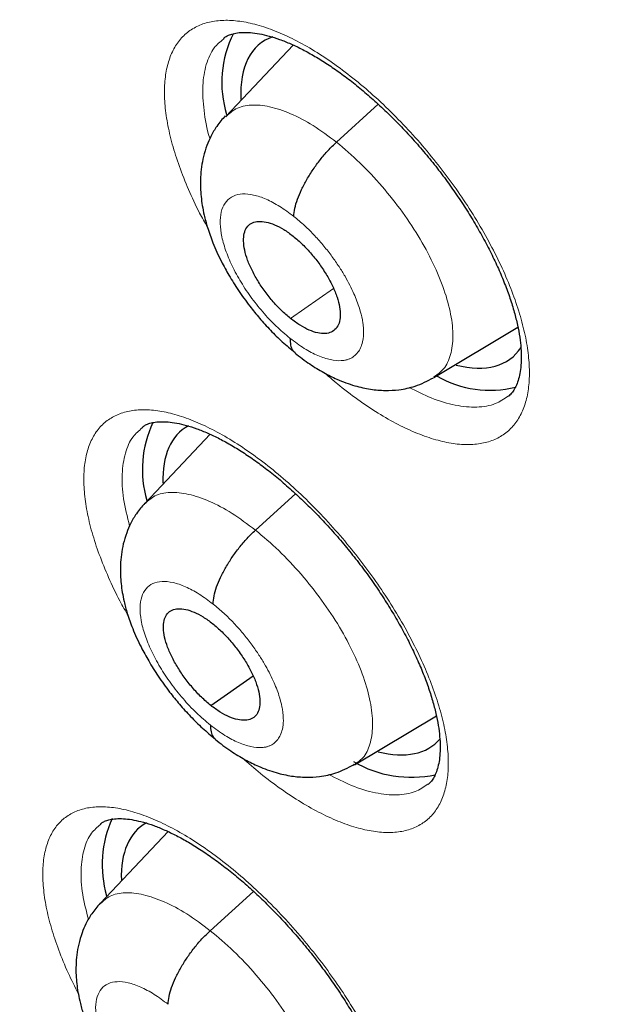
# Model space of a CAD drawing. Header units: millimetres. Extents: x 8 to 1465, y 12 to 1156.
# Tile 113 of 168: x 1197.11 to 1201.46, y 669.06 to 676.37. Entities that reach past the tile are written whole.
import ezdxf

# ---------------------------------------------------------------- set-up
doc = ezdxf.new("R2010")
doc.units = ezdxf.units.MM

msp = doc.modelspace()

# ---------------------------------------------------------------- linework, layer by layer
at = {"color": 7, "linetype": 'Continuous', "lineweight": 30}
for p, q in [((1198.6309, 676.2308), (1198.6279, 676.2279)), ((1199.1466, 676.1829), (1198.6445, 675.6529)), ((1200.19, 673.7131), (1200.8154, 674.0872)), ((1198.0261, 673.3412), (1198.0232, 673.3385)), ((1198.5286, 673.292), (1198.0454, 672.7812)), ((1198.8653, 672.5797), (1199.1639, 672.8503)), ((1198.5336, 671.2773), (1198.8483, 671.4966)), ((1199.6022, 670.8359), (1200.2102, 671.1991)), ((1199.5993, 670.8393), (1199.5904, 670.8325)), ((1197.7162, 670.3949), (1197.7134, 670.3922)), ((1198.2159, 670.3402), (1197.713, 669.8086)), ((1198.5293, 669.6041), (1198.8513, 669.8959))]:
    msp.add_line(p, q, dxfattribs=at)
at = {"color": 252, "linetype": 'Continuous', "lineweight": 0}
for p, q in [((1199.468, 675.4616), (1199.7786, 675.7431)), ((1199.1266, 674.1515), (1199.4462, 674.3742))]:
    msp.add_line(p, q, dxfattribs=at)
at = {"color": 7, "linetype": 'Continuous', "lineweight": 30}
for centre, radius, start, end in [((1199.4228, 675.9059), 0.8077, 153.20519, 197.23356), ((1200.6053, 674.3957), 0.7773, 239.90736, 284.35594), ((1198.842, 673.0307), 0.8166, 154.67818, 196.3653), ((1200.0238, 671.5967), 0.8528, 239.7937, 282.06602), ((1198.5557, 670.0926), 0.8293, 155.44554, 196.06355)]:
    msp.add_arc(centre, radius, start, end, dxfattribs=at)
for centre, major_axis, ratio, start_param, end_param in [((1199.8338, 675.0253), (-0.9359, 1.1663), 0.457709, 6.123251, 6.849416), ((1199.8338, 675.0253), (-0.9359, 1.1663), 0.457709, 2.595116, 3.292654), ((1199.2567, 672.155), (-0.9366, 1.1685), 0.458397, 6.201854, 6.83138), ((1199.2567, 672.155), (-0.9366, 1.1685), 0.458397, 2.593445, 3.230288), ((1198.9479, 669.2065), (-0.9368, 1.1698), 0.45834, 6.206008, 6.833773)]:
    msp.add_ellipse(centre, major_axis=major_axis, ratio=ratio, start_param=start_param, end_param=end_param, dxfattribs=at)
for points, knots in [([(1175.2592, 713.7156), (1175.1779, 713.6429), (1175.0114, 713.494), (1174.7688, 713.2578), (1174.5291, 713.0097), (1174.2971, 712.7526), (1174.0725, 712.4869), (1173.8556, 712.2125), (1173.6463, 711.9295), (1173.4447, 711.6379), (1173.2508, 711.3379), (1173.0648, 711.0294), (1172.8866, 710.7125), (1172.7163, 710.3873), (1172.554, 710.0539), (1172.3997, 709.7123), (1172.2535, 709.3626), (1172.1154, 709.005), (1171.9855, 708.6394), (1171.8638, 708.2661), (1171.7504, 707.8851), (1171.6453, 707.4965), (1171.5485, 707.1004), (1171.4601, 706.697), (1171.38, 706.2863), (1171.3084, 705.8684), (1171.2452, 705.4436), (1171.1905, 705.0118), (1171.1442, 704.5733), (1171.1064, 704.1281), (1171.077, 703.6763), (1171.0561, 703.2181), (1171.0437, 702.7537), (1171.0398, 702.283), (1171.0443, 701.8063), (1171.0573, 701.3237), (1171.0788, 700.8352), (1171.1086, 700.3411), (1171.1469, 699.8414), (1171.1936, 699.3363), (1171.2487, 698.8259), (1171.3121, 698.3103), (1171.3838, 697.7897), (1171.4639, 697.2641), (1171.5523, 696.7338), (1171.6489, 696.1988), (1171.7537, 695.6592), (1171.8667, 695.1153), (1171.9879, 694.5671), (1172.1172, 694.0147), (1172.2546, 693.4583), (1172.4001, 692.8981), (1172.5536, 692.3341), (1172.715, 691.7665), (1172.8844, 691.1955), (1173.0616, 690.6211), (1173.2467, 690.0435), (1173.4395, 689.4629), (1173.6401, 688.8794), (1173.8484, 688.2931), (1174.0643, 687.7041), (1174.2878, 687.1127), (1174.5188, 686.5189), (1174.7572, 685.9229), (1175.0031, 685.3248), (1175.2562, 684.7248), (1175.5167, 684.1231), (1175.7843, 683.5197), (1176.0591, 682.9148), (1176.341, 682.3086), (1176.6299, 681.7012), (1176.9256, 681.0927), (1177.2283, 680.4833), (1177.5377, 679.8732), (1177.8538, 679.2625), (1178.1766, 678.6513), (1178.5059, 678.0398), (1178.8416, 677.4281), (1179.1838, 676.8165), (1179.5322, 676.2049), (1179.8868, 675.5936), (1180.2476, 674.9828), (1180.6144, 674.3725), (1180.9871, 673.763), (1181.3657, 673.1543), (1181.7501, 672.5467), (1182.1401, 671.9402), (1182.5357, 671.3351), (1182.9367, 670.7314), (1183.3432, 670.1293), (1183.7549, 669.529), (1184.1718, 668.9305), (1184.5937, 668.3341), (1185.0207, 667.74), (1185.4525, 667.1481), (1185.889, 666.5587), (1186.3302, 665.972), (1186.776, 665.388), (1187.2261, 664.8069), (1187.6807, 664.2289), (1188.1394, 663.6541), (1188.6022, 663.0826), (1189.069, 662.5146), (1189.5397, 661.9502), (1190.0142, 661.3895), (1190.4923, 660.8327), (1190.9739, 660.28), (1191.459, 659.7314), (1191.9473, 659.1871), (1192.4388, 658.6472), (1192.9334, 658.1118), (1193.4309, 657.5812), (1193.9312, 657.0554), (1194.4342, 656.5345), (1194.9398, 656.0187), (1195.4479, 655.5081), (1195.9582, 655.0028), (1196.4708, 654.5029), (1196.9854, 654.0087), (1197.502, 653.52), (1198.0205, 653.0376), (1198.4163, 652.6734), (1198.6397, 652.4721), (1198.6892, 652.4275)], [0, 0, 0, 0, 0.007784, 0.015955, 0.024129, 0.032307, 0.04049, 0.048679, 0.056875, 0.065079, 0.073291, 0.081512, 0.089743, 0.097982, 0.106232, 0.11449, 0.122758, 0.131035, 0.139321, 0.147614, 0.155915, 0.164224, 0.172539, 0.18086, 0.189186, 0.197517, 0.205852, 0.214191, 0.222534, 0.230879, 0.239227, 0.247577, 0.255928, 0.26428, 0.272634, 0.280988, 0.289343, 0.297698, 0.306052, 0.314407, 0.322762, 0.331116, 0.339469, 0.347822, 0.356174, 0.364526, 0.372876, 0.381226, 0.389575, 0.397923, 0.40627, 0.414617, 0.422962, 0.431307, 0.43965, 0.447993, 0.456335, 0.464676, 0.473016, 0.481356, 0.489694, 0.498032, 0.506369, 0.514705, 0.523041, 0.531375, 0.53971, 0.548043, 0.556376, 0.564708, 0.57304, 0.581371, 0.589701, 0.598031, 0.606361, 0.61469, 0.623018, 0.631347, 0.639674, 0.648002, 0.656329, 0.664655, 0.672981, 0.681307, 0.689633, 0.697958, 0.706283, 0.714608, 0.722933, 0.731257, 0.739582, 0.747906, 0.75623, 0.764553, 0.772877, 0.781201, 0.789524, 0.797848, 0.806171, 0.814494, 0.822818, 0.831141, 0.839464, 0.847788, 0.856111, 0.864434, 0.872758, 0.881081, 0.889405, 0.897729, 0.906053, 0.914377, 0.922701, 0.931026, 0.939351, 0.947676, 0.956001, 0.964326, 0.972652, 0.980978, 0.989304, 0.997631, 1, 1, 1, 1]), ([(1198.5489, 709.9966), (1198.6382, 709.9449), (1198.8971, 709.7948), (1199.3269, 709.5401), (1199.8386, 709.2298), (1200.3516, 708.9113), (1200.8659, 708.5848), (1201.3813, 708.2502), (1201.8976, 707.9077), (1202.4147, 707.5574), (1202.9325, 707.1994), (1203.4509, 706.8337), (1203.9697, 706.4604), (1204.4887, 706.0797), (1205.008, 705.6916), (1205.5272, 705.2963), (1206.0462, 704.8938), (1206.5651, 704.4842), (1207.0835, 704.0676), (1207.6014, 703.6442), (1208.1186, 703.214), (1208.635, 702.7773), (1209.1505, 702.3339), (1209.6649, 701.8842), (1210.1781, 701.4281), (1210.69, 700.9659), (1211.2004, 700.4976), (1211.7093, 700.0234), (1212.2163, 699.5433), (1212.7216, 699.0575), (1213.2248, 698.5662), (1213.7259, 698.0694), (1214.2247, 697.5672), (1214.7212, 697.0599), (1215.2152, 696.5475), (1215.7065, 696.0302), (1216.1951, 695.508), (1216.6808, 694.9812), (1217.1634, 694.4498), (1217.643, 693.9141), (1218.1192, 693.3741), (1218.5921, 692.8299), (1219.0615, 692.2818), (1219.5273, 691.7298), (1219.9893, 691.1741), (1220.4474, 690.6149), (1220.9016, 690.0522), (1221.3517, 689.4863), (1221.7975, 688.9172), (1222.2391, 688.3451), (1222.6762, 687.7702), (1223.1087, 687.1927), (1223.5366, 686.6125), (1223.9597, 686.03), (1224.3779, 685.4453), (1224.7912, 684.8584), (1225.1993, 684.2696), (1225.6023, 683.679), (1226, 683.0868), (1226.3922, 682.4931), (1226.779, 681.8981), (1227.1601, 681.3019), (1227.5356, 680.7046), (1227.9052, 680.1065), (1228.269, 679.5077), (1228.6268, 678.9082), (1228.9785, 678.3084), (1229.3241, 677.7084), (1229.6634, 677.1082), (1229.9963, 676.5081), (1230.3229, 675.9082), (1230.6429, 675.3086), (1230.9564, 674.7096), (1231.2632, 674.1113), (1231.5633, 673.5137), (1231.8565, 672.9172), (1232.1429, 672.3218), (1232.4223, 671.7277), (1232.6947, 671.135), (1232.9599, 670.544), (1233.218, 669.9547), (1233.4689, 669.3673), (1233.7125, 668.7819), (1233.9487, 668.1988), (1234.1775, 667.6181), (1234.3989, 667.0398), (1234.6127, 666.4642), (1234.8189, 665.8915), (1235.0176, 665.3217), (1235.2085, 664.755), (1235.3917, 664.1916), (1235.5672, 663.6316), (1235.7349, 663.0751), (1235.8947, 662.5224), (1236.0466, 661.9735), (1236.1907, 661.4286), (1236.3267, 660.8878), (1236.4548, 660.3513), (1236.5749, 659.8192), (1236.687, 659.2916), (1236.791, 658.7688), (1236.887, 658.2507), (1236.9749, 657.7377), (1237.0546, 657.2297), (1237.1262, 656.727), (1237.1898, 656.2296), (1237.2451, 655.7377), (1237.2924, 655.2514), (1237.3314, 654.7708), (1237.3624, 654.2961), (1237.3852, 653.8274), (1237.3998, 653.3648), (1237.4063, 652.9084), (1237.4047, 652.4583), (1237.395, 652.0146), (1237.3771, 651.5775), (1237.3512, 651.1471), (1237.3172, 650.7234), (1237.2751, 650.3066), (1237.225, 649.8967), (1237.1669, 649.4938), (1237.1008, 649.0981), (1237.0267, 648.7096), (1236.9447, 648.3284), (1236.8547, 647.9545), (1236.7568, 647.5882), (1236.6511, 647.2293), (1236.5374, 646.8781), (1236.416, 646.5345), (1236.2867, 646.1987), (1236.1496, 645.8707), (1236.0047, 645.5506), (1235.8521, 645.2383), (1235.6917, 644.9341), (1235.5236, 644.638), (1235.3478, 644.3499), (1235.1643, 644.0701), (1234.9731, 643.7986), (1234.7743, 643.5354), (1234.5679, 643.2806), (1234.3538, 643.0343), (1234.1323, 642.7965), (1233.903, 642.5676), (1233.6818, 642.3603), (1233.5335, 642.2334), (1233.4669, 642.1765)], [0, 0, 0, 0, 0.0036913, 0.0107004, 0.0177102, 0.0247207, 0.0317319, 0.0387439, 0.0457565, 0.0527698, 0.0597838, 0.0667984, 0.0738136, 0.0808294, 0.0878457, 0.0948627, 0.1018801, 0.1088981, 0.1159165, 0.1229355, 0.1299548, 0.1369746, 0.1439949, 0.1510155, 0.1580365, 0.1650578, 0.1720795, 0.1791015, 0.1861238, 0.1931464, 0.2001693, 0.2071924, 0.2142158, 0.2212394, 0.2282632, 0.2352871, 0.2423113, 0.2493356, 0.2563601, 0.2633846, 0.2704093, 0.2774341, 0.284459, 0.2914839, 0.2985089, 0.3055339, 0.312559, 0.319584, 0.3266091, 0.3336341, 0.3406591, 0.347684, 0.3547089, 0.3617337, 0.3687584, 0.3757829, 0.3828074, 0.3898317, 0.3968558, 0.4038798, 0.4109036, 0.4179271, 0.4249505, 0.4319736, 0.4389965, 0.4460191, 0.4530414, 0.4600634, 0.4670851, 0.4741064, 0.4811274, 0.488148, 0.4951682, 0.502188, 0.5092073, 0.5162263, 0.5232447, 0.5302626, 0.5372801, 0.544297, 0.5513133, 0.5583291, 0.5653443, 0.5723589, 0.5793728, 0.5863861, 0.5933987, 0.6004106, 0.6074218, 0.6144322, 0.6214419, 0.6284509, 0.635459, 0.6424664, 0.6494729, 0.6564786, 0.6634835, 0.6704876, 0.6774908, 0.6844933, 0.6914948, 0.6984956, 0.7054956, 0.7124949, 0.7194934, 0.7264912, 0.7334884, 0.740485, 0.7474812, 0.754477, 0.7614725, 0.7684679, 0.7754632, 0.7824586, 0.7894544, 0.7964506, 0.8034476, 0.8104456, 0.817445, 0.824446, 0.8314489, 0.8384544, 0.8454626, 0.8524742, 0.8594896, 0.8665094, 0.8735342, 0.8805645, 0.8876009, 0.8946441, 0.9016946, 0.9087531, 0.9158201, 0.922896, 0.9299813, 0.9370763, 0.9441811, 0.9512958, 0.9584201, 0.9655537, 0.972696, 0.9798463, 0.9870035, 0.9941665, 1, 1, 1, 1]), ([(1188.0379, 696.3651), (1187.9781, 696.3143), (1187.85, 696.2056), (1187.6629, 696.0282), (1187.4746, 695.8355), (1187.294, 695.6339), (1187.1211, 695.4237), (1186.9559, 695.205), (1186.7985, 694.9777), (1186.649, 694.742), (1186.5074, 694.4978), (1186.3739, 694.2452), (1186.2485, 693.9842), (1186.1314, 693.7149), (1186.0226, 693.4374), (1185.9224, 693.1519), (1185.8307, 692.8583), (1185.7477, 692.557), (1185.6735, 692.248), (1185.6082, 691.9316), (1185.5517, 691.608), (1185.5043, 691.2773), (1185.4658, 690.9397), (1185.4364, 690.5956), (1185.416, 690.2451), (1185.4046, 689.8885), (1185.4022, 689.526), (1185.4088, 689.1578), (1185.4244, 688.7842), (1185.4488, 688.4052), (1185.482, 688.0213), (1185.5241, 687.6325), (1185.5749, 687.2391), (1185.6343, 686.8412), (1185.7023, 686.439), (1185.7788, 686.0328), (1185.8638, 685.6227), (1185.9572, 685.2089), (1186.0588, 684.7915), (1186.1687, 684.3708), (1186.2867, 683.9468), (1186.4127, 683.5199), (1186.5468, 683.0901), (1186.6887, 682.6576), (1186.8385, 682.2227), (1186.996, 681.7855), (1187.1611, 681.3461), (1187.3338, 680.9048), (1187.514, 680.4617), (1187.7015, 680.017), (1187.8963, 679.5709), (1188.0983, 679.1236), (1188.3074, 678.6753), (1188.5235, 678.2261), (1188.7464, 677.7762), (1188.9761, 677.3259), (1189.2125, 676.8753), (1189.4554, 676.4246), (1189.7047, 675.9741), (1189.9604, 675.5238), (1190.2223, 675.074), (1190.4903, 674.6248), (1190.7642, 674.1766), (1191.044, 673.7293), (1191.3295, 673.2834), (1191.6205, 672.8389), (1191.917, 672.396), (1192.2189, 671.955), (1192.5259, 671.516), (1192.838, 671.0792), (1193.155, 670.6448), (1193.4767, 670.2129), (1193.8031, 669.7839), (1194.134, 669.3579), (1194.4692, 668.9349), (1194.8086, 668.5154), (1195.152, 668.0994), (1195.4993, 667.687), (1195.8503, 667.2786), (1196.2049, 666.8743), (1196.563, 666.4742), (1196.9243, 666.0785), (1197.2887, 665.6874), (1197.6561, 665.3011), (1198.0263, 664.9198), (1198.3991, 664.5436), (1198.7744, 664.1727), (1199.152, 663.8072), (1199.5318, 663.4473), (1199.9135, 663.0932), (1200.2972, 662.7454), (1200.5906, 662.4837), (1200.7564, 662.34), (1200.7933, 662.3081)], [0, 0, 0, 0, 0.009088, 0.019445, 0.029812, 0.040196, 0.050607, 0.061051, 0.071536, 0.082067, 0.09265, 0.103289, 0.113986, 0.124742, 0.13556, 0.146437, 0.157371, 0.168361, 0.179402, 0.190491, 0.201622, 0.212792, 0.223994, 0.235224, 0.246477, 0.25775, 0.269037, 0.280335, 0.291641, 0.302952, 0.314266, 0.32558, 0.336891, 0.3482, 0.359504, 0.370803, 0.382097, 0.393384, 0.404664, 0.415938, 0.427204, 0.438464, 0.449716, 0.460962, 0.4722, 0.483433, 0.494658, 0.505878, 0.517091, 0.528298, 0.5395, 0.550697, 0.561889, 0.573076, 0.584258, 0.595436, 0.60661, 0.617781, 0.628947, 0.640111, 0.651271, 0.662428, 0.673583, 0.684735, 0.695885, 0.707033, 0.71818, 0.729324, 0.740468, 0.75161, 0.762751, 0.773891, 0.78503, 0.79617, 0.807308, 0.818447, 0.829586, 0.840725, 0.851865, 0.863005, 0.874146, 0.885288, 0.896431, 0.907575, 0.918721, 0.929869, 0.941019, 0.952171, 0.963325, 0.974482, 0.985642, 0.996805, 1, 1, 1, 1]), ([(1198.6285, 676.2327), (1198.6351, 676.238), (1198.6499, 676.2498), (1198.679, 676.2623), (1198.7192, 676.2731), (1198.7685, 676.2783), (1198.8273, 676.2769), (1198.8932, 676.268), (1198.9656, 676.2513), (1199.0441, 676.2264), (1199.1278, 676.193), (1199.2159, 676.151), (1199.3073, 676.1007), (1199.4009, 676.0425), (1199.4963, 675.9765), (1199.5933, 675.9029), (1199.6918, 675.8217), (1199.7907, 675.7334), (1199.8892, 675.6387), (1199.9862, 675.5384), (1200.0809, 675.4333), (1200.1722, 675.3245), (1200.2593, 675.213), (1200.3415, 675.0997), (1200.4186, 674.985), (1200.4905, 674.8693), (1200.557, 674.7528), (1200.6175, 674.6367), (1200.6715, 674.5221), (1200.7184, 674.4101), (1200.7579, 674.3021), (1200.7897, 674.199), (1200.8138, 674.102), (1200.8301, 674.0123), (1200.8393, 673.9298), (1200.8417, 673.8546), (1200.8378, 673.7871), (1200.8283, 673.7279), (1200.8141, 673.6776), (1200.796, 673.636), (1200.7744, 673.6031), (1200.7577, 673.5831), (1200.746, 673.5753), (1200.7439, 673.5738)], [0, 0, 0, 0, 0.020818, 0.046971, 0.071335, 0.097294, 0.122141, 0.146616, 0.171039, 0.195503, 0.220044, 0.244639, 0.269229, 0.293737, 0.318035, 0.342696, 0.367648, 0.39284, 0.418208, 0.443681, 0.469177, 0.49461, 0.519925, 0.545056, 0.570008, 0.595092, 0.620321, 0.645635, 0.670955, 0.696187, 0.721251, 0.746075, 0.770599, 0.794762, 0.818547, 0.842499, 0.866556, 0.890748, 0.915171, 0.940063, 0.965921, 0.993745, 1, 1, 1, 1]), ([(1198.6411, 675.6578), (1198.6191, 675.6323), (1198.5783, 675.5849), (1198.535, 675.509), (1198.5023, 675.4337), (1198.4791, 675.3574), (1198.4594, 675.2533), (1198.4535, 675.1306), (1198.4658, 675.0101), (1198.485, 674.9129), (1198.5096, 674.8216), (1198.5504, 674.707), (1198.6046, 674.5875), (1198.6694, 674.4691), (1198.7398, 674.3572), (1198.8167, 674.2504), (1198.897, 674.1515), (1198.9778, 674.0624), (1199.0661, 673.9754), (1199.1278, 673.9249), (1199.1594, 673.8991)], [0, 0, 0, 0, 0.052229, 0.096958, 0.1343, 0.178088, 0.218785, 0.29776, 0.367512, 0.405118, 0.454899, 0.516719, 0.590328, 0.645888, 0.706591, 0.772379, 0.825022, 0.880454, 0.938717, 1, 1, 1, 1]), ([(1199.1502, 674.9106), (1199.152, 674.93), (1199.1556, 674.9687), (1199.1764, 675.0371), (1199.2067, 675.1094), (1199.2462, 675.1843), (1199.2933, 675.2595), (1199.3468, 675.3325), (1199.4055, 675.4019), (1199.4471, 675.4417), (1199.468, 675.4617)], [0, 0, 0, 0, 0.125517, 0.250291, 0.375166, 0.50026, 0.625323, 0.750106, 0.874719, 1, 1, 1, 1]), ([(1199.1266, 674.1515), (1199.1031, 674.1712), (1199.0561, 674.2108), (1198.9893, 674.2836), (1198.9281, 674.3618), (1198.8747, 674.4436), (1198.8307, 674.5258), (1198.7984, 674.6054), (1198.7798, 674.6791), (1198.7749, 674.7442), (1198.7835, 674.7985), (1198.8056, 674.8399), (1198.8413, 674.8656), (1198.888, 674.8757), (1198.9439, 674.8708), (1199.0068, 674.8506), (1199.0748, 674.8164), (1199.1219, 674.7813), (1199.1455, 674.7637)], [0, 0, 0, 0, 0.062616, 0.125098, 0.187758, 0.250493, 0.313058, 0.375347, 0.437604, 0.499998, 0.562392, 0.624651, 0.686941, 0.749507, 0.812242, 0.874902, 0.937383, 1, 1, 1, 1]), ([(1199.1455, 674.7637), (1199.169, 674.7438), (1199.2159, 674.704), (1199.2828, 674.6313), (1199.3441, 674.5532), (1199.3978, 674.4716), (1199.4419, 674.3894), (1199.474, 674.3097), (1199.4927, 674.236), (1199.4979, 674.1705), (1199.4891, 674.116), (1199.4663, 674.0752), (1199.4311, 674.0487), (1199.385, 674.0373), (1199.3292, 674.0421), (1199.2657, 674.0635), (1199.1974, 674.099), (1199.1502, 674.134), (1199.1266, 674.1515)], [0, 0, 0, 0, 0.062453, 0.124914, 0.187517, 0.250106, 0.312497, 0.374752, 0.437128, 0.499593, 0.562031, 0.624529, 0.687149, 0.749751, 0.81225, 0.874787, 0.937388, 1, 1, 1, 1]), ([(1199.1222, 674.0048), (1199.1229, 673.9874), (1199.1243, 673.9525), (1199.1383, 673.9166), (1199.154, 673.9024), (1199.1605, 673.8965)], [0, 0, 0, 0, 0.370756, 0.74273, 1, 1, 1, 1]), ([(1199.1594, 673.8952), (1199.1956, 673.8673), (1199.2653, 673.8134), (1199.3702, 673.7499), (1199.4817, 673.6942), (1199.5976, 673.6514), (1199.7174, 673.6245), (1199.8266, 673.615), (1199.9385, 673.6211), (1200.0627, 673.6465), (1200.1441, 673.6881), (1200.1885, 673.7109)], [0, 0, 0, 0, 0.113513, 0.218815, 0.315736, 0.444445, 0.556715, 0.657976, 0.752239, 0.864752, 1, 1, 1, 1]), ([(1198.0238, 673.3432), (1198.0297, 673.348), (1198.0434, 673.3591), (1198.0706, 673.3708), (1198.1092, 673.3812), (1198.157, 673.3862), (1198.2145, 673.3848), (1198.2791, 673.376), (1198.3505, 673.3594), (1198.4281, 673.3347), (1198.511, 673.3015), (1198.5984, 673.2598), (1198.6893, 673.2098), (1198.7826, 673.1518), (1198.8778, 673.0862), (1198.9747, 673.013), (1199.073, 672.9321), (1199.172, 672.8442), (1199.2706, 672.7499), (1199.368, 672.65), (1199.463, 672.5453), (1199.5549, 672.4368), (1199.6427, 672.3257), (1199.7256, 672.2126), (1199.8035, 672.0983), (1199.8763, 671.983), (1199.9438, 671.867), (1200.0053, 671.7512), (1200.0604, 671.6369), (1200.1085, 671.5251), (1200.1492, 671.4173), (1200.1822, 671.3143), (1200.2076, 671.2175), (1200.2252, 671.1279), (1200.2355, 671.0455), (1200.2391, 670.9705), (1200.2364, 670.9032), (1200.228, 670.8442), (1200.2149, 670.7943), (1200.198, 670.7532), (1200.1778, 670.7208), (1200.1614, 670.7007), (1200.1496, 670.6926), (1200.1467, 670.6906)], [0, 0, 0, 0, 0.02008, 0.046141, 0.070397, 0.096244, 0.120968, 0.145335, 0.169664, 0.194056, 0.218544, 0.2431, 0.267669, 0.292169, 0.316459, 0.341086, 0.366009, 0.391177, 0.416525, 0.441983, 0.46747, 0.492898, 0.518211, 0.543348, 0.568295, 0.593357, 0.618565, 0.643865, 0.669176, 0.694405, 0.719469, 0.744296, 0.768823, 0.79299, 0.816734, 0.840637, 0.864631, 0.888738, 0.913047, 0.93778, 0.963418, 0.990952, 1, 1, 1, 1]), ([(1198.0434, 672.78), (1198.0216, 672.7546), (1197.9811, 672.7075), (1197.9381, 672.6319), (1197.9054, 672.5562), (1197.8825, 672.479), (1197.8635, 672.3743), (1197.8587, 672.2535), (1197.8714, 672.1359), (1197.8901, 672.0425), (1197.9141, 671.954), (1197.9543, 671.8412), (1198.008, 671.7226), (1198.0728, 671.6041), (1198.1435, 671.4916), (1198.2211, 671.3839), (1198.3022, 671.2838), (1198.3839, 671.1935), (1198.4733, 671.1053), (1198.5357, 671.0541), (1198.5677, 671.0279)], [0, 0, 0, 0, 0.0518393, 0.0964662, 0.1339883, 0.1785074, 0.2197388, 0.2984489, 0.3656333, 0.4016797, 0.4504594, 0.5118226, 0.585497, 0.6413736, 0.7026031, 0.7691191, 0.8224337, 0.878636, 0.9377617, 1, 1, 1, 1]), ([(1198.5504, 672.0309), (1198.552, 672.0502), (1198.5553, 672.0886), (1198.5756, 672.1566), (1198.6054, 672.2285), (1198.6444, 672.3032), (1198.6912, 672.3781), (1198.7445, 672.4508), (1198.8029, 672.5201), (1198.8445, 672.5598), (1198.8653, 672.5797)], [0, 0, 0, 0, 0.125784, 0.250641, 0.375464, 0.500424, 0.625329, 0.74999, 0.874581, 1, 1, 1, 1]), ([(1198.5336, 671.2773), (1198.5101, 671.2971), (1198.4631, 671.3366), (1198.3961, 671.4093), (1198.3348, 671.4874), (1198.281, 671.5689), (1198.2367, 671.6508), (1198.2039, 671.7301), (1198.1848, 671.8033), (1198.1794, 671.868), (1198.1875, 671.9219), (1198.2091, 671.9628), (1198.2442, 671.9881), (1198.2905, 671.998), (1198.346, 671.9927), (1198.4086, 671.9722), (1198.4764, 671.9378), (1198.5235, 671.9027), (1198.547, 671.8851)], [0, 0, 0, 0, 0.062616, 0.125096, 0.187755, 0.25049, 0.313056, 0.375345, 0.437603, 0.499996, 0.562391, 0.624651, 0.686943, 0.749509, 0.812244, 0.874903, 0.937383, 1, 1, 1, 1]), ([(1198.547, 671.8851), (1198.5705, 671.8653), (1198.6175, 671.8258), (1198.6845, 671.753), (1198.7458, 671.675), (1198.7996, 671.5934), (1198.8439, 671.5116), (1198.8767, 671.4323), (1198.8958, 671.3591), (1198.9012, 671.2944), (1198.8932, 671.2405), (1198.8716, 671.1996), (1198.8364, 671.1743), (1198.7901, 671.1644), (1198.7346, 671.1697), (1198.672, 671.1901), (1198.6042, 671.2246), (1198.5571, 671.2597), (1198.5336, 671.2773)], [0, 0, 0, 0, 0.062616, 0.125096, 0.187755, 0.25049, 0.313055, 0.375345, 0.437602, 0.499996, 0.56239, 0.624651, 0.686943, 0.749509, 0.812244, 0.874903, 0.937383, 1, 1, 1, 1]), ([(1198.5305, 671.1317), (1198.5314, 671.1144), (1198.5331, 671.0798), (1198.5472, 671.0447), (1198.5628, 671.031), (1198.5689, 671.0255)], [0, 0, 0, 0, 0.376233, 0.754229, 1, 1, 1, 1]), ([(1198.5677, 671.0241), (1198.6053, 670.9951), (1198.6775, 670.9394), (1198.7852, 670.8746), (1198.8977, 670.819), (1199.0126, 670.7772), (1199.1308, 670.7512), (1199.2383, 670.742), (1199.3488, 670.7482), (1199.4716, 670.7734), (1199.5523, 670.8146), (1199.5962, 670.8371)], [0, 0, 0, 0, 0.118008, 0.226333, 0.324696, 0.452357, 0.561779, 0.661447, 0.755108, 0.866537, 1, 1, 1, 1]), ([(1197.7138, 670.3969), (1197.7193, 670.4014), (1197.7321, 670.4119), (1197.7578, 670.4229), (1197.7949, 670.4329), (1197.8414, 670.4377), (1197.8978, 670.4361), (1197.9613, 670.4274), (1198.0318, 670.4109), (1198.1085, 670.3863), (1198.1908, 670.3533), (1198.2778, 670.3118), (1198.3683, 670.262), (1198.4613, 670.2042), (1198.5563, 670.1388), (1198.6531, 670.0659), (1198.7514, 669.9854), (1198.8504, 669.8978), (1198.9492, 669.8039), (1199.0469, 669.7043), (1199.1424, 669.6), (1199.2347, 669.4919), (1199.3231, 669.381), (1199.4068, 669.2683), (1199.4855, 669.1544), (1199.5591, 669.0394), (1199.6274, 668.9238), (1199.6899, 668.8084), (1199.746, 668.6944), (1199.7951, 668.583), (1199.837, 668.4754), (1199.8712, 668.3727), (1199.8976, 668.276), (1199.9164, 668.1865), (1199.9278, 668.1044), (1199.9324, 668.0297), (1199.9307, 667.9626), (1199.9234, 667.904), (1199.9112, 667.8544), (1199.8954, 667.8139), (1199.8764, 667.7821), (1199.8604, 667.762), (1199.8488, 667.7538), (1199.8454, 667.7513)], [0, 0, 0, 0, 0.019776, 0.045672, 0.069793, 0.095497, 0.120088, 0.144346, 0.168584, 0.192907, 0.217345, 0.241867, 0.266416, 0.290909, 0.315195, 0.33979, 0.364685, 0.389829, 0.415157, 0.4406, 0.466077, 0.4915, 0.51681, 0.541951, 0.566893, 0.591932, 0.61712, 0.642404, 0.667706, 0.692931, 0.717995, 0.742824, 0.767354, 0.791525, 0.815227, 0.839085, 0.863021, 0.887053, 0.91126, 0.935854, 0.961303, 0.988587, 1, 1, 1, 1]), ([(1197.7111, 669.8074), (1197.6895, 669.7822), (1197.6491, 669.7353), (1197.6064, 669.6599), (1197.5738, 669.5838), (1197.5511, 669.506), (1197.5326, 669.4008), (1197.5288, 669.2814), (1197.542, 669.166), (1197.5604, 669.0757), (1197.584, 668.9893), (1197.6237, 668.878), (1197.6772, 668.7601), (1197.742, 668.6417), (1197.8131, 668.5288), (1197.8911, 668.4204), (1197.9729, 668.3196), (1198.0555, 668.2285), (1198.1458, 668.1393), (1198.2087, 668.0878), (1198.241, 668.0613)], [0, 0, 0, 0, 0.051537, 0.096087, 0.133755, 0.178852, 0.220501, 0.29899, 0.364207, 0.399084, 0.447114, 0.508137, 0.581863, 0.63798, 0.699606, 0.766671, 0.820491, 0.877272, 0.937045, 1, 1, 1, 1]), ([(1198.2167, 669.0572), (1198.2182, 669.0763), (1198.2212, 669.1145), (1198.2411, 669.1821), (1198.2705, 669.2538), (1198.3093, 669.3282), (1198.3557, 669.4029), (1198.4088, 669.4754), (1198.4671, 669.5446), (1198.5085, 669.5842), (1198.5293, 669.6041)], [0, 0, 0, 0, 0.1260009, 0.2509278, 0.375711, 0.5005642, 0.6253423, 0.7499035, 0.8744723, 1, 1, 1, 1])]:
    msp.add_open_spline(points, degree=3, knots=knots, dxfattribs=at)
at = {"color": 252, "linetype": 'Continuous', "lineweight": 0}
for points, knots in [([(1198.5083, 674.8308), (1198.4887, 674.8656), (1198.4358, 674.9594), (1198.366, 675.1108), (1198.2972, 675.2824), (1198.2447, 675.4478), (1198.2088, 675.6047), (1198.1897, 675.7514), (1198.1874, 675.8862), (1198.2028, 676.0068), (1198.2349, 676.1122), (1198.2833, 676.2012), (1198.3481, 676.2719), (1198.4278, 676.3241), (1198.5214, 676.3572), (1198.6283, 676.37), (1198.7467, 676.3631), (1198.875, 676.3366), (1199.0121, 676.2901), (1199.1557, 676.2249), (1199.3042, 676.1418), (1199.4559, 676.0412), (1199.6086, 675.925), (1199.7606, 675.7946), (1199.9098, 675.6513), (1200.0544, 675.4973), (1200.1897, 675.3378), (1200.3144, 675.1754), (1200.4304, 675.0088), (1200.5383, 674.8356), (1200.6361, 674.6582), (1200.7203, 674.4824), (1200.7894, 674.3106), (1200.8429, 674.1449), (1200.8802, 673.9871), (1200.9002, 673.8398), (1200.9033, 673.7044), (1200.8895, 673.5825), (1200.8583, 673.4762), (1200.8107, 673.3864), (1200.7473, 673.3141), (1200.6684, 673.2608), (1200.5754, 673.2267), (1200.4696, 673.2121), (1200.3518, 673.218), (1200.2239, 673.2435), (1200.0876, 673.2883), (1199.9442, 673.3526), (1199.7959, 673.4347), (1199.6445, 673.5342), (1199.5054, 673.6379), (1199.418, 673.714), (1199.3811, 673.7461)], [0, 0, 0, 0, 0.011967, 0.032271, 0.052639, 0.072943, 0.093248, 0.113618, 0.133922, 0.154229, 0.174601, 0.194908, 0.215217, 0.235591, 0.2559, 0.27621, 0.296585, 0.316895, 0.337206, 0.35758, 0.37789, 0.398199, 0.418572, 0.438881, 0.459187, 0.479558, 0.499864, 0.518892, 0.537921, 0.558225, 0.578594, 0.598899, 0.619203, 0.639572, 0.659877, 0.680182, 0.700552, 0.720858, 0.741166, 0.761538, 0.781846, 0.802155, 0.82253, 0.842839, 0.863149, 0.883525, 0.903835, 0.924145, 0.944519, 0.964829, 0.985136, 1, 1, 1, 1]), ([(1198.6279, 676.2279), (1198.6037, 676.2076), (1198.547, 676.16), (1198.4957, 676.0419), (1198.468, 675.8865), (1198.4804, 675.6995), (1198.5012, 675.564), (1198.5268, 675.4886), (1198.5271, 675.4878)], [0, 0, 0, 0, 0.157162, 0.36729, 0.577418, 0.787523, 0.997628, 1, 1, 1, 1]), ([(1198.646, 675.6508), (1198.6693, 675.6721), (1198.7194, 675.7179), (1198.8301, 675.743), (1198.9675, 675.7316), (1199.1242, 675.6786), (1199.2931, 675.5914), (1199.4097, 675.5049), (1199.468, 675.4616)], [0, 0, 0, 0, 0.148748, 0.318936, 0.488885, 0.659116, 0.829538, 1, 1, 1, 1]), ([(1199.468, 675.4616), (1199.5261, 675.4125), (1199.6423, 675.3141), (1199.8084, 675.135), (1199.9608, 674.9424), (1200.094, 674.7404), (1200.2013, 674.5371), (1200.2792, 674.3406), (1200.3257, 674.1579), (1200.3388, 673.9958), (1200.3148, 673.8636), (1200.2652, 673.7668), (1200.2111, 673.7316), (1200.1874, 673.7162)], [0, 0, 0, 0, 0.0928929, 0.1858542, 0.2788277, 0.3716071, 0.4642473, 0.5569834, 0.6497001, 0.7422397, 0.8348144, 0.9276693, 1, 1, 1, 1]), ([(1199.1222, 674.0048), (1199.0874, 674.0342), (1199.0178, 674.0929), (1198.9181, 674.1996), (1198.8267, 674.315), (1198.7472, 674.4362), (1198.6827, 674.5582), (1198.6356, 674.6763), (1198.6077, 674.786), (1198.6002, 674.8831), (1198.6132, 674.9638), (1198.6464, 675.0251), (1198.6983, 675.0646), (1198.7672, 675.0808), (1198.8501, 675.0731), (1198.9441, 675.0413), (1199.0455, 674.9884), (1199.1153, 674.9365), (1199.1502, 674.9106)], [0, 0, 0, 0, 0.062503, 0.125005, 0.187506, 0.250005, 0.312506, 0.375003, 0.437504, 0.500003, 0.562501, 0.625001, 0.6875, 0.750001, 0.812503, 0.875, 0.937502, 1, 1, 1, 1]), ([(1199.1502, 674.9106), (1199.1774, 674.8882), (1199.2304, 674.8445), (1199.3057, 674.7688), (1199.3737, 674.6915), (1199.434, 674.6142), (1199.4864, 674.5389), (1199.5439, 674.4459), (1199.5979, 674.3404), (1199.6389, 674.232), (1199.6578, 674.1577), (1199.6653, 674.1097), (1199.6681, 674.0806), (1199.6691, 674.0562), (1199.669, 674.0375), (1199.6678, 674.0155), (1199.6636, 673.9834), (1199.6525, 673.9446), (1199.6328, 673.9065), (1199.6111, 673.8816), (1199.5896, 673.8651), (1199.5721, 673.8551), (1199.552, 673.8469), (1199.529, 673.8411), (1199.488, 673.8364), (1199.4235, 673.8423), (1199.3305, 673.8729), (1199.2287, 673.925), (1199.1579, 673.9781), (1199.1222, 674.0048)], [0, 0, 0, 0, 0.048767, 0.095061, 0.139044, 0.180742, 0.220132, 0.257197, 0.324287, 0.382158, 0.430738, 0.451567, 0.470093, 0.486318, 0.500238, 0.508781, 0.533793, 0.573448, 0.608004, 0.648985, 0.66717, 0.686369, 0.706582, 0.727817, 0.750085, 0.811382, 0.873453, 0.93626, 1, 1, 1, 1]), ([(1200.0081, 673.6398), (1200.0629, 673.6119), (1200.1829, 673.5509), (1200.3528, 673.5025), (1200.5141, 673.4875), (1200.6478, 673.5097), (1200.7128, 673.5547), (1200.743, 673.5755)], [0, 0, 0, 0, 0.1783019, 0.3908661, 0.6034303, 0.816019, 1, 1, 1, 1]), ([(1197.92, 671.9424), (1197.8988, 671.9796), (1197.844, 672.0755), (1197.7721, 672.2288), (1197.7023, 672.3995), (1197.6486, 672.564), (1197.6116, 672.72), (1197.5912, 672.8658), (1197.5877, 672.9996), (1197.6017, 673.1192), (1197.6325, 673.2237), (1197.6796, 673.3117), (1197.7432, 673.3815), (1197.8217, 673.4328), (1197.9142, 673.4651), (1198.0201, 673.4771), (1198.1375, 673.4695), (1198.2651, 673.4424), (1198.4014, 673.3953), (1198.5444, 673.3296), (1198.6925, 673.2461), (1198.8438, 673.1452), (1198.9963, 673.0289), (1199.1482, 672.8985), (1199.2975, 672.7552), (1199.4423, 672.6014), (1199.578, 672.4422), (1199.703, 672.2803), (1199.8196, 672.1141), (1199.9282, 671.9416), (1200.0269, 671.7648), (1200.112, 671.5898), (1200.1821, 671.4188), (1200.2367, 671.2539), (1200.2752, 671.0971), (1200.2965, 670.9507), (1200.3009, 670.8163), (1200.2884, 670.6953), (1200.2585, 670.59), (1200.2122, 670.5012), (1200.15, 670.4298), (1200.0722, 670.3774), (1199.9804, 670.3442), (1199.8756, 670.3304), (1199.7588, 670.3369), (1199.6318, 670.3631), (1199.4961, 670.4084), (1199.3534, 670.4732), (1199.2056, 670.5557), (1199.0545, 670.6554), (1198.9083, 670.7651), (1198.8136, 670.8477), (1198.7695, 670.8862)], [0, 0, 0, 0, 0.012779, 0.033002, 0.05329, 0.073514, 0.093741, 0.114033, 0.13426, 0.154493, 0.174789, 0.195022, 0.215258, 0.235559, 0.255796, 0.276033, 0.296335, 0.316572, 0.336808, 0.357107, 0.377343, 0.397573, 0.417868, 0.438099, 0.458325, 0.478615, 0.49884, 0.517786, 0.536732, 0.556958, 0.577248, 0.597474, 0.6177, 0.63799, 0.658215, 0.678444, 0.698738, 0.718967, 0.7392, 0.759499, 0.779733, 0.79997, 0.820271, 0.840508, 0.860746, 0.881047, 0.901284, 0.921518, 0.941817, 0.962051, 0.98228, 1, 1, 1, 1]), ([(1198.0232, 673.3385), (1197.9994, 673.3184), (1197.9438, 673.2716), (1197.8939, 673.155), (1197.8695, 673.0003), (1197.8787, 672.8178), (1197.9129, 672.6788), (1197.9299, 672.6097)], [0, 0, 0, 0, 0.158182, 0.369242, 0.580302, 0.791306, 1, 1, 1, 1]), ([(1198.0473, 672.7786), (1198.0695, 672.799), (1198.118, 672.8436), (1198.2282, 672.8655), (1198.3654, 672.8522), (1198.5217, 672.7987), (1198.6903, 672.711), (1198.8069, 672.6235), (1198.8653, 672.5797)], [0, 0, 0, 0, 0.144255, 0.315333, 0.486433, 0.657594, 0.828681, 1, 1, 1, 1]), ([(1198.8653, 672.5797), (1198.9236, 672.5308), (1199.04, 672.4331), (1199.2067, 672.2543), (1199.3597, 672.062), (1199.4936, 671.8601), (1199.6022, 671.6572), (1199.6817, 671.461), (1199.728, 671.2798), (1199.7414, 671.1191), (1199.721, 670.9859), (1199.6752, 670.888), (1199.6222, 670.854), (1199.5993, 670.8393)], [0, 0, 0, 0, 0.093092, 0.18606, 0.279068, 0.372041, 0.465003, 0.557886, 0.650719, 0.743675, 0.836633, 0.929468, 1, 1, 1, 1]), ([(1198.5305, 671.1317), (1198.4957, 671.1611), (1198.4261, 671.2198), (1198.3262, 671.3264), (1198.2345, 671.4415), (1198.1545, 671.5624), (1198.0894, 671.6839), (1198.0417, 671.8014), (1198.0131, 671.9105), (1198.0048, 672.007), (1198.0171, 672.0871), (1198.0494, 672.1478), (1198.1006, 672.1866), (1198.1687, 672.2023), (1198.2512, 672.194), (1198.3447, 672.162), (1198.4458, 672.1089), (1198.5155, 672.0569), (1198.5504, 672.0309)], [0, 0, 0, 0, 0.0625, 0.125002, 0.187496, 0.249996, 0.312497, 0.375, 0.437499, 0.500002, 0.562499, 0.625, 0.687501, 0.750003, 0.812504, 0.874999, 0.9375, 1, 1, 1, 1]), ([(1198.5504, 672.0309), (1198.5774, 672.0087), (1198.63, 671.9653), (1198.7049, 671.8902), (1198.7728, 671.8136), (1198.8331, 671.7369), (1198.8857, 671.6621), (1198.9436, 671.5697), (1198.9984, 671.4647), (1199.0405, 671.3565), (1199.0603, 671.282), (1199.0683, 671.2339), (1199.0715, 671.2046), (1199.0728, 671.1799), (1199.0729, 671.1608), (1199.0719, 671.1385), (1199.0678, 671.1064), (1199.057, 671.0679), (1199.0377, 671.0304), (1199.0164, 671.006), (1198.9952, 670.9899), (1198.978, 670.9801), (1198.9582, 670.9722), (1198.9355, 670.9666), (1198.8955, 670.9623), (1198.8325, 670.9682), (1198.741, 670.9983), (1198.6388, 671.0504), (1198.567, 671.1043), (1198.5305, 671.1317)], [0, 0, 0, 0, 0.048427, 0.094427, 0.13816, 0.179652, 0.218884, 0.255836, 0.322835, 0.380797, 0.429651, 0.450684, 0.469459, 0.485979, 0.500241, 0.50908, 0.534379, 0.57413, 0.608644, 0.649498, 0.667608, 0.686719, 0.706831, 0.727951, 0.750091, 0.809918, 0.871497, 0.93479, 1, 1, 1, 1]), ([(1199.41, 670.765), (1199.467, 670.7357), (1199.5891, 670.6728), (1199.7601, 670.6228), (1199.8673, 670.6115), (1199.9661, 670.6144), (1200.0527, 670.6276), (1200.1164, 670.6717), (1200.146, 670.6922)], [0, 0, 0, 0, 0.184875, 0.395673, 0.606472, 0.607032, 0.817928, 1, 1, 1, 1]), ([(1197.5484, 669.138), (1197.5228, 669.189), (1197.468, 669.2982), (1197.4017, 669.4609), (1197.3466, 669.6246), (1197.3086, 669.7796), (1197.2871, 669.9243), (1197.2825, 670.0571), (1197.2955, 670.1757), (1197.3252, 670.2791), (1197.3713, 670.3661), (1197.4338, 670.4349), (1197.5113, 670.4852), (1197.603, 670.5166), (1197.7081, 670.5277), (1197.8247, 670.5193), (1197.9516, 670.4914), (1198.0873, 670.4436), (1198.2299, 670.3774), (1198.3777, 670.2934), (1198.5288, 670.1922), (1198.6812, 670.0757), (1198.833, 669.9452), (1198.9824, 669.8019), (1199.1274, 669.6483), (1199.2634, 669.4894), (1199.3888, 669.3279), (1199.5059, 669.1623), (1199.6152, 668.9904), (1199.7146, 668.8143), (1199.8006, 668.64), (1199.8716, 668.4699), (1199.9272, 668.306), (1199.9667, 668.1501), (1199.9891, 668.0048), (1199.9946, 667.8713), (1199.9831, 667.7515), (1199.9543, 667.6472), (1199.9091, 667.5593), (1199.8479, 667.489), (1199.7711, 667.4376), (1199.6802, 667.4053), (1199.5762, 667.3924), (1199.4601, 667.3998), (1199.3338, 667.4267), (1199.1987, 667.4727), (1199.0564, 667.5381), (1198.9089, 667.6208), (1198.7581, 667.7218), (1198.6541, 667.7976), (1198.6013, 667.8428), (1198.599, 667.8448)], [0, 0, 0, 0, 0.018343, 0.039298, 0.060186, 0.081083, 0.102046, 0.122943, 0.143849, 0.164821, 0.185727, 0.206639, 0.227618, 0.24853, 0.269442, 0.290421, 0.311333, 0.332239, 0.353212, 0.374118, 0.395015, 0.415979, 0.436876, 0.457765, 0.47872, 0.499609, 0.519166, 0.538723, 0.559616, 0.580576, 0.60147, 0.622363, 0.643322, 0.664216, 0.685115, 0.706082, 0.726981, 0.74789, 0.768865, 0.789773, 0.810686, 0.831665, 0.852577, 0.873488, 0.894466, 0.915377, 0.93628, 0.957251, 0.978154, 0.999048, 1, 1, 1, 1]), ([(1197.7134, 670.3922), (1197.6901, 670.3727), (1197.6355, 670.3268), (1197.5872, 670.2118), (1197.5645, 670.0586), (1197.5747, 669.8828), (1197.6083, 669.7504), (1197.6243, 669.6873)], [0, 0, 0, 0, 0.16013, 0.375027, 0.589924, 0.804723, 1, 1, 1, 1]), ([(1197.715, 669.8059), (1197.7368, 669.826), (1197.7846, 669.87), (1197.8938, 669.8912), (1198.0304, 669.8774), (1198.1861, 669.8235), (1198.3544, 669.7354), (1198.471, 669.6479), (1198.5293, 669.6041)], [0, 0, 0, 0, 0.143766, 0.314942, 0.48614, 0.657398, 0.828582, 1, 1, 1, 1]), ([(1198.5293, 669.6041), (1198.5876, 669.5552), (1198.7041, 669.4575), (1198.8712, 669.279), (1199.0248, 669.0871), (1199.1593, 668.8858), (1199.2688, 668.6836), (1199.3494, 668.4883), (1199.3968, 668.3079), (1199.4113, 668.1482), (1199.3919, 668.0158), (1199.3472, 667.9189), (1199.2949, 667.8854), (1199.2724, 667.8709)], [0, 0, 0, 0, 0.093121, 0.186117, 0.279152, 0.372154, 0.465144, 0.558055, 0.650916, 0.7439, 0.836886, 0.929749, 1, 1, 1, 1]), ([(1198.2037, 668.1634), (1198.1689, 668.1928), (1198.0993, 668.2515), (1197.9991, 668.3579), (1197.9071, 668.4728), (1197.8267, 668.5934), (1197.7611, 668.7144), (1197.7128, 668.8315), (1197.6836, 668.9401), (1197.6745, 669.036), (1197.6862, 669.1156), (1197.7179, 669.1757), (1197.7685, 669.2141), (1197.8361, 669.2293), (1197.9181, 669.2208), (1198.0113, 669.1885), (1198.1122, 669.1353), (1198.1819, 669.0832), (1198.2167, 669.0572)], [0, 0, 0, 0, 0.062498, 0.125, 0.187497, 0.249998, 0.3125, 0.375001, 0.437498, 0.499997, 0.562496, 0.624997, 0.687493, 0.749994, 0.812494, 0.874995, 0.937497, 1, 1, 1, 1])]:
    msp.add_open_spline(points, degree=3, knots=knots, dxfattribs=at)

doc.saveas('drawing.dxf')
